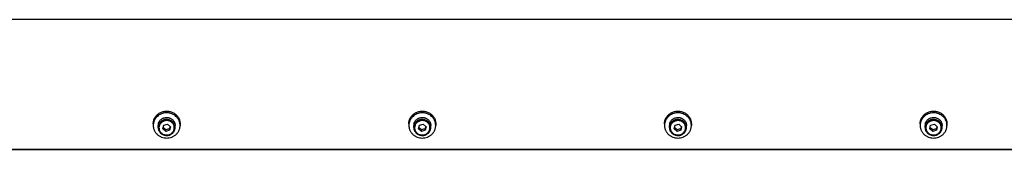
# Model space of a CAD drawing. Header units: inches. Extents: x 0 to 220, y 0 to 170.
# Tile 2 of 3: x 122 to 145, y 64 to 67. Entities that reach past the tile are written whole.
import ezdxf

# ---------------------------------------------------------------- set-up
doc = ezdxf.new("R2010")
doc.units = ezdxf.units.IN
doc.header["$LTSCALE"] = 12.1
doc.header["$MEASUREMENT"] = 0
for name, color, linetype in [('351202_WW_351202_48_BL5', 7, 'CONTINUOUS'), ('351203_WW_351203_48_BL8', 7, 'CONTINUOUS'), ('605279P_BL10', 7, 'CONTINUOUS'), ('605279P_BL12', 7, 'CONTINUOUS'), ('605279P_BL14', 7, 'CONTINUOUS'), ('605279P_BL16', 7, 'CONTINUOUS'), ('9506XXM_950612M_BL11', 7, 'CONTINUOUS'), ('9506XXM_950612M_BL13', 7, 'CONTINUOUS'), ('9506XXM_950612M_BL15', 7, 'CONTINUOUS'), ('9506XXM_950612M_BL17', 7, 'CONTINUOUS')]:
    doc.layers.add(name, color=color, linetype=linetype)

# ---------------------------------------------------------------- blocks, each defined once
blk = doc.blocks.new('351202_WW_351202_48_BL5', base_point=(115.714, 110.259))
at = {"layer": '351202_WW_351202_48_BL5', "color": 7, "linetype": 'CONTINUOUS'}
for p, q in [((167.265, 66.944), (119.029, 66.944)), ((119.092, 63.947), (167.203, 63.947))]:
    blk.add_line(p, q, dxfattribs=at)
blk = doc.blocks.new('351203_WW_351203_48_BL8', base_point=(115.35, 110.255))
at = {"layer": '351203_WW_351203_48_BL8', "color": 7, "linetype": 'CONTINUOUS'}
blk.add_line((119.029, 63.94), (167.265, 63.94), dxfattribs=at)
blk = doc.blocks.new('605279P_BL10', base_point=(125.434, 64.514))
at = {"layer": '605279P_BL10', "color": 7, "linetype": 'CONTINUOUS'}
for p, q in [((125.124, 64.534), (125.124, 64.493)), ((125.744, 64.534), (125.744, 64.493))]:
    blk.add_line(p, q, dxfattribs=at)
for start, end in [(90.0026, 97.3562), (82.6287, 89.9974)]:
    blk.add_arc((125.434, 64.455), 0.33, start, end, dxfattribs=at)
for points, knots in [([(125.164, 64.677), (125.17, 64.688), (125.185, 64.71), (125.212, 64.739), (125.243, 64.765), (125.277, 64.787), (125.314, 64.804), (125.353, 64.816), (125.393, 64.824), (125.42, 64.826), (125.434, 64.826)], [0, 0, 0, 0, 0.121919, 0.244818, 0.36873, 0.493615, 0.619368, 0.745827, 0.872787, 1, 1, 1, 1]), ([(125.434, 64.826), (125.447, 64.826), (125.475, 64.824), (125.515, 64.816), (125.554, 64.804), (125.591, 64.787), (125.625, 64.765), (125.655, 64.739), (125.682, 64.71), (125.697, 64.688), (125.704, 64.677)], [0, 0, 0, 0, 0.127213, 0.254172, 0.380631, 0.506384, 0.631269, 0.755181, 0.878081, 1, 1, 1, 1]), ([(125.392, 64.782), (125.373, 64.78), (125.337, 64.772), (125.286, 64.751), (125.239, 64.722), (125.206, 64.692), (125.183, 64.665), (125.167, 64.643), (125.154, 64.62), (125.143, 64.596), (125.135, 64.571), (125.128, 64.545), (125.125, 64.519), (125.124, 64.502), (125.124, 64.493)], [0, 0, 0, 0, 0.128781, 0.256764, 0.383604, 0.509098, 0.571387, 0.633341, 0.694983, 0.756348, 0.817478, 0.878424, 0.939244, 1, 1, 1, 1]), ([(125.124, 64.534), (125.124, 64.547), (125.126, 64.572), (125.133, 64.608), (125.146, 64.644), (125.157, 64.666), (125.164, 64.677)], [0, 0, 0, 0, 0.248724, 0.497981, 0.748265, 1, 1, 1, 1]), ([(125.744, 64.493), (125.744, 64.502), (125.743, 64.519), (125.739, 64.545), (125.733, 64.571), (125.724, 64.596), (125.714, 64.62), (125.7, 64.643), (125.685, 64.665), (125.662, 64.692), (125.628, 64.722), (125.582, 64.751), (125.531, 64.772), (125.494, 64.779), (125.476, 64.782)], [0, 0, 0, 0, 0.060756, 0.121577, 0.182523, 0.243653, 0.305018, 0.36666, 0.428614, 0.490902, 0.616396, 0.743236, 0.871218, 1, 1, 1, 1]), ([(125.704, 64.677), (125.71, 64.666), (125.722, 64.644), (125.734, 64.608), (125.742, 64.572), (125.744, 64.547), (125.744, 64.534)], [0, 0, 0, 0, 0.251735, 0.50202, 0.751276, 1, 1, 1, 1]), ([(125.124, 64.493), (125.124, 64.484), (125.125, 64.465), (125.129, 64.436), (125.137, 64.409), (125.147, 64.382), (125.16, 64.356), (125.176, 64.331), (125.194, 64.308), (125.214, 64.287), (125.237, 64.268), (125.261, 64.251), (125.288, 64.236), (125.324, 64.22), (125.373, 64.206), (125.414, 64.202), (125.434, 64.202)], [0, 0, 0, 0, 0.060569, 0.121214, 0.182009, 0.243021, 0.304309, 0.365919, 0.427885, 0.490226, 0.552948, 0.616042, 0.679483, 0.743236, 0.871333, 1, 1, 1, 1]), ([(125.434, 64.202), (125.454, 64.202), (125.495, 64.206), (125.543, 64.22), (125.58, 64.236), (125.606, 64.251), (125.631, 64.268), (125.653, 64.287), (125.674, 64.308), (125.692, 64.331), (125.708, 64.356), (125.721, 64.382), (125.731, 64.409), (125.738, 64.436), (125.743, 64.465), (125.744, 64.484), (125.744, 64.493)], [0, 0, 0, 0, 0.128666, 0.256763, 0.320516, 0.383957, 0.44705, 0.509773, 0.572115, 0.63408, 0.69569, 0.756978, 0.817991, 0.878786, 0.939431, 1, 1, 1, 1])]:
    blk.add_open_spline(points, degree=3, knots=knots, dxfattribs=at)
blk = doc.blocks.new('9506XXM_950612M_BL11', base_point=(125.434, 64.47))
at = {"layer": '9506XXM_950612M_BL11', "color": 7, "linetype": 'CONTINUOUS'}
for p, q in [((125.237, 64.446), (125.237, 64.493)), ((125.347, 64.414), (125.367, 64.497)), ((125.414, 64.356), (125.347, 64.414)), ((125.355, 64.447), (125.414, 64.396)), ((125.367, 64.497), (125.453, 64.523)), ((125.414, 64.396), (125.501, 64.422)), ((125.414, 64.356), (125.414, 64.396)), ((125.501, 64.382), (125.414, 64.356)), ((125.453, 64.523), (125.52, 64.465)), ((125.513, 64.472), (125.501, 64.422)), ((125.52, 64.465), (125.501, 64.382)), ((125.501, 64.382), (125.501, 64.422)), ((125.631, 64.446), (125.631, 64.493))]:
    blk.add_line(p, q, dxfattribs=at)
for centre, start, end in [((125.411, 64.493), 166.8001, 179.9887), ((125.411, 64.446), 166.8, 179.9898), ((125.456, 64.446), 346.8, 359.9898)]:
    blk.add_arc(centre, 0.174, start, end, dxfattribs=at)
for points, knots in [([(125.631, 64.446), (125.631, 64.452), (125.63, 64.463), (125.628, 64.48), (125.624, 64.496), (125.616, 64.518), (125.603, 64.543), (125.585, 64.566), (125.568, 64.582), (125.554, 64.593), (125.539, 64.603), (125.519, 64.614), (125.491, 64.624), (125.455, 64.631), (125.419, 64.632), (125.389, 64.627), (125.367, 64.62), (125.35, 64.614), (125.334, 64.606), (125.314, 64.594), (125.291, 64.575), (125.272, 64.553), (125.26, 64.534), (125.252, 64.518), (125.246, 64.502), (125.243, 64.491), (125.242, 64.486)], [0, 0, 0, 0, 0.03022, 0.060476, 0.090797, 0.121213, 0.18236, 0.244143, 0.27533, 0.306693, 0.338225, 0.369916, 0.433638, 0.497738, 0.561986, 0.626132, 0.658121, 0.69, 0.721746, 0.753338, 0.815954, 0.877865, 0.908601, 0.939188, 0.969653, 1, 1, 1, 1]), ([(125.242, 64.533), (125.244, 64.544), (125.252, 64.567), (125.264, 64.587), (125.27, 64.596)], [0, 0, 0, 0, 0.497836, 1, 1, 1, 1]), ([(125.607, 64.404), (125.609, 64.414), (125.612, 64.436), (125.609, 64.469), (125.6, 64.5), (125.584, 64.53), (125.562, 64.556), (125.536, 64.577), (125.505, 64.593), (125.472, 64.603), (125.437, 64.607), (125.403, 64.604), (125.369, 64.596), (125.338, 64.581), (125.31, 64.56), (125.288, 64.535), (125.271, 64.507), (125.263, 64.486), (125.261, 64.475)], [0, 0, 0, 0, 0.0606, 0.121164, 0.181999, 0.243361, 0.305419, 0.368235, 0.431754, 0.495819, 0.560193, 0.624597, 0.688748, 0.752396, 0.815366, 0.877579, 0.939072, 1, 1, 1, 1]), ([(125.27, 64.596), (125.275, 64.603), (125.286, 64.616), (125.304, 64.633), (125.325, 64.648), (125.339, 64.656), (125.347, 64.659)], [0, 0, 0, 0, 0.247038, 0.496083, 0.747121, 1, 1, 1, 1]), ([(125.347, 64.659), (125.354, 64.662), (125.367, 64.668), (125.396, 64.676), (125.432, 64.68), (125.469, 64.676), (125.497, 64.669), (125.511, 64.664), (125.518, 64.661)], [0, 0, 0, 0, 0.124436, 0.249396, 0.499902, 0.750459, 0.875482, 1, 1, 1, 1]), ([(125.518, 64.661), (125.526, 64.657), (125.542, 64.648), (125.564, 64.633), (125.584, 64.614), (125.601, 64.593), (125.614, 64.57), (125.623, 64.545), (125.629, 64.519), (125.631, 64.502), (125.631, 64.493)], [0, 0, 0, 0, 0.128399, 0.255795, 0.382098, 0.507304, 0.631497, 0.754844, 0.877585, 1, 1, 1, 1]), ([(125.237, 64.446), (125.237, 64.441), (125.238, 64.429), (125.24, 64.412), (125.244, 64.396), (125.252, 64.375), (125.265, 64.349), (125.283, 64.326), (125.3, 64.31), (125.313, 64.299), (125.328, 64.29), (125.349, 64.278), (125.377, 64.268), (125.412, 64.261), (125.449, 64.261), (125.478, 64.265), (125.501, 64.272), (125.518, 64.279), (125.534, 64.286), (125.554, 64.299), (125.576, 64.317), (125.595, 64.339), (125.608, 64.359), (125.615, 64.374), (125.622, 64.39), (125.625, 64.401), (125.626, 64.406)], [0, 0, 0, 0, 0.03022, 0.060476, 0.090797, 0.121213, 0.18236, 0.244143, 0.27533, 0.306693, 0.338225, 0.369916, 0.433638, 0.497738, 0.561986, 0.626132, 0.658121, 0.69, 0.721746, 0.753338, 0.815954, 0.877865, 0.908601, 0.939188, 0.969653, 1, 1, 1, 1]), ([(125.261, 64.475), (125.258, 64.465), (125.256, 64.443), (125.258, 64.41), (125.268, 64.378), (125.284, 64.349), (125.305, 64.323), (125.332, 64.302), (125.362, 64.286), (125.396, 64.276), (125.43, 64.272), (125.465, 64.274), (125.499, 64.283), (125.53, 64.298), (125.557, 64.318), (125.58, 64.343), (125.597, 64.372), (125.604, 64.393), (125.607, 64.404)], [0, 0, 0, 0, 0.0606, 0.121164, 0.181999, 0.243361, 0.305419, 0.368235, 0.431754, 0.495819, 0.560193, 0.624597, 0.688748, 0.752396, 0.815366, 0.877579, 0.939072, 1, 1, 1, 1])]:
    blk.add_open_spline(points, degree=3, knots=knots, dxfattribs=at)
blk = doc.blocks.new('605279P_BL12', base_point=(131.338, 64.514))
at = {"layer": '605279P_BL12', "color": 7, "linetype": 'CONTINUOUS'}
for p, q in [((131.028, 64.534), (131.028, 64.493)), ((131.648, 64.534), (131.648, 64.493))]:
    blk.add_line(p, q, dxfattribs=at)
for start, end in [(90.0026, 97.3562), (82.6287, 89.9974)]:
    blk.add_arc((131.338, 64.455), 0.33, start, end, dxfattribs=at)
for points, knots in [([(131.068, 64.677), (131.075, 64.688), (131.09, 64.71), (131.117, 64.739), (131.148, 64.765), (131.182, 64.787), (131.218, 64.804), (131.257, 64.816), (131.297, 64.824), (131.325, 64.826), (131.338, 64.826)], [0, 0, 0, 0, 0.121919, 0.244818, 0.36873, 0.493615, 0.619368, 0.745827, 0.872787, 1, 1, 1, 1]), ([(131.338, 64.826), (131.352, 64.826), (131.379, 64.824), (131.42, 64.816), (131.458, 64.804), (131.495, 64.787), (131.529, 64.765), (131.56, 64.739), (131.587, 64.71), (131.602, 64.688), (131.608, 64.677)], [0, 0, 0, 0, 0.127213, 0.254172, 0.380631, 0.506384, 0.631269, 0.755181, 0.878081, 1, 1, 1, 1]), ([(131.296, 64.782), (131.278, 64.78), (131.242, 64.772), (131.19, 64.751), (131.144, 64.722), (131.11, 64.692), (131.087, 64.665), (131.072, 64.643), (131.059, 64.62), (131.048, 64.596), (131.039, 64.571), (131.033, 64.545), (131.029, 64.519), (131.028, 64.502), (131.028, 64.493)], [0, 0, 0, 0, 0.128781, 0.256764, 0.383604, 0.509098, 0.571387, 0.633341, 0.694983, 0.756348, 0.817478, 0.878424, 0.939244, 1, 1, 1, 1]), ([(131.028, 64.534), (131.028, 64.547), (131.03, 64.572), (131.038, 64.608), (131.05, 64.644), (131.062, 64.666), (131.068, 64.677)], [0, 0, 0, 0, 0.248724, 0.497981, 0.748265, 1, 1, 1, 1]), ([(131.648, 64.493), (131.648, 64.502), (131.647, 64.519), (131.644, 64.545), (131.638, 64.571), (131.629, 64.596), (131.618, 64.62), (131.605, 64.643), (131.59, 64.665), (131.566, 64.692), (131.533, 64.722), (131.486, 64.751), (131.435, 64.772), (131.399, 64.779), (131.381, 64.782)], [0, 0, 0, 0, 0.060756, 0.121577, 0.182523, 0.243653, 0.305018, 0.36666, 0.428614, 0.490902, 0.616396, 0.743236, 0.871218, 1, 1, 1, 1]), ([(131.608, 64.677), (131.615, 64.666), (131.626, 64.644), (131.639, 64.608), (131.647, 64.572), (131.648, 64.547), (131.648, 64.534)], [0, 0, 0, 0, 0.251735, 0.50202, 0.751276, 1, 1, 1, 1]), ([(131.028, 64.493), (131.028, 64.484), (131.029, 64.465), (131.034, 64.436), (131.041, 64.409), (131.051, 64.382), (131.065, 64.356), (131.08, 64.331), (131.098, 64.308), (131.119, 64.287), (131.141, 64.268), (131.166, 64.251), (131.192, 64.236), (131.229, 64.22), (131.278, 64.206), (131.318, 64.202), (131.338, 64.202)], [0, 0, 0, 0, 0.060569, 0.121214, 0.182009, 0.243021, 0.304309, 0.365919, 0.427885, 0.490226, 0.552948, 0.616042, 0.679483, 0.743236, 0.871333, 1, 1, 1, 1]), ([(131.338, 64.202), (131.359, 64.202), (131.399, 64.206), (131.448, 64.22), (131.485, 64.236), (131.511, 64.251), (131.535, 64.268), (131.558, 64.287), (131.578, 64.308), (131.596, 64.331), (131.612, 64.356), (131.625, 64.382), (131.635, 64.409), (131.643, 64.436), (131.647, 64.465), (131.648, 64.484), (131.648, 64.493)], [0, 0, 0, 0, 0.128666, 0.256763, 0.320516, 0.383957, 0.44705, 0.509773, 0.572115, 0.63408, 0.69569, 0.756978, 0.817991, 0.878786, 0.939431, 1, 1, 1, 1])]:
    blk.add_open_spline(points, degree=3, knots=knots, dxfattribs=at)
blk = doc.blocks.new('9506XXM_950612M_BL13', base_point=(131.338, 64.47))
at = {"layer": '9506XXM_950612M_BL13', "color": 7, "linetype": 'CONTINUOUS'}
for p, q in [((131.141, 64.446), (131.141, 64.493)), ((131.252, 64.414), (131.271, 64.497)), ((131.319, 64.356), (131.252, 64.414)), ((131.26, 64.447), (131.319, 64.396)), ((131.271, 64.497), (131.358, 64.523)), ((131.319, 64.396), (131.405, 64.422)), ((131.319, 64.356), (131.319, 64.396)), ((131.405, 64.382), (131.319, 64.356)), ((131.358, 64.523), (131.425, 64.465)), ((131.417, 64.472), (131.405, 64.422)), ((131.425, 64.465), (131.405, 64.382)), ((131.405, 64.382), (131.405, 64.422)), ((131.535, 64.446), (131.535, 64.493))]:
    blk.add_line(p, q, dxfattribs=at)
for centre, start, end in [((131.316, 64.493), 166.8001, 179.9887), ((131.316, 64.446), 166.8, 179.9898), ((131.361, 64.446), 346.8, 359.9898)]:
    blk.add_arc(centre, 0.174, start, end, dxfattribs=at)
for points, knots in [([(131.535, 64.446), (131.535, 64.452), (131.535, 64.463), (131.532, 64.48), (131.528, 64.496), (131.521, 64.518), (131.507, 64.543), (131.489, 64.566), (131.472, 64.582), (131.459, 64.593), (131.444, 64.603), (131.423, 64.614), (131.395, 64.624), (131.36, 64.631), (131.324, 64.632), (131.294, 64.627), (131.271, 64.62), (131.254, 64.614), (131.238, 64.606), (131.218, 64.594), (131.196, 64.575), (131.177, 64.553), (131.165, 64.534), (131.157, 64.518), (131.15, 64.502), (131.147, 64.491), (131.146, 64.486)], [0, 0, 0, 0, 0.03022, 0.060476, 0.090797, 0.121213, 0.18236, 0.244143, 0.27533, 0.306693, 0.338225, 0.369916, 0.433638, 0.497738, 0.561986, 0.626132, 0.658121, 0.69, 0.721746, 0.753338, 0.815954, 0.877865, 0.908601, 0.939188, 0.969653, 1, 1, 1, 1]), ([(131.146, 64.533), (131.149, 64.544), (131.156, 64.567), (131.168, 64.587), (131.175, 64.596)], [0, 0, 0, 0, 0.497836, 1, 1, 1, 1]), ([(131.511, 64.404), (131.514, 64.414), (131.517, 64.436), (131.514, 64.469), (131.504, 64.5), (131.488, 64.53), (131.467, 64.556), (131.44, 64.577), (131.41, 64.593), (131.377, 64.603), (131.342, 64.607), (131.307, 64.604), (131.274, 64.596), (131.242, 64.581), (131.215, 64.56), (131.192, 64.535), (131.175, 64.507), (131.168, 64.486), (131.165, 64.475)], [0, 0, 0, 0, 0.0606, 0.121164, 0.181999, 0.243361, 0.305419, 0.368235, 0.431754, 0.495819, 0.560193, 0.624597, 0.688748, 0.752396, 0.815366, 0.877579, 0.939072, 1, 1, 1, 1]), ([(131.175, 64.596), (131.18, 64.603), (131.19, 64.616), (131.209, 64.633), (131.229, 64.648), (131.244, 64.656), (131.252, 64.659)], [0, 0, 0, 0, 0.247038, 0.496083, 0.747121, 1, 1, 1, 1]), ([(131.252, 64.659), (131.258, 64.662), (131.272, 64.668), (131.3, 64.676), (131.337, 64.68), (131.374, 64.676), (131.402, 64.669), (131.416, 64.664), (131.422, 64.661)], [0, 0, 0, 0, 0.124436, 0.249396, 0.499902, 0.750459, 0.875482, 1, 1, 1, 1]), ([(131.422, 64.661), (131.431, 64.657), (131.447, 64.648), (131.469, 64.633), (131.488, 64.614), (131.505, 64.593), (131.518, 64.57), (131.528, 64.545), (131.534, 64.519), (131.535, 64.502), (131.535, 64.493)], [0, 0, 0, 0, 0.128399, 0.255795, 0.382098, 0.507304, 0.631497, 0.754844, 0.877585, 1, 1, 1, 1]), ([(131.141, 64.446), (131.141, 64.441), (131.142, 64.429), (131.144, 64.412), (131.149, 64.396), (131.156, 64.375), (131.169, 64.349), (131.187, 64.326), (131.204, 64.31), (131.218, 64.299), (131.233, 64.29), (131.254, 64.278), (131.282, 64.268), (131.317, 64.261), (131.353, 64.261), (131.383, 64.265), (131.406, 64.272), (131.422, 64.279), (131.438, 64.286), (131.458, 64.299), (131.481, 64.317), (131.5, 64.339), (131.512, 64.359), (131.52, 64.374), (131.526, 64.39), (131.529, 64.401), (131.531, 64.406)], [0, 0, 0, 0, 0.03022, 0.060476, 0.090797, 0.121213, 0.18236, 0.244143, 0.27533, 0.306693, 0.338225, 0.369916, 0.433638, 0.497738, 0.561986, 0.626132, 0.658121, 0.69, 0.721746, 0.753338, 0.815954, 0.877865, 0.908601, 0.939188, 0.969653, 1, 1, 1, 1]), ([(131.165, 64.475), (131.163, 64.465), (131.16, 64.443), (131.163, 64.41), (131.172, 64.378), (131.188, 64.349), (131.21, 64.323), (131.236, 64.302), (131.267, 64.286), (131.3, 64.276), (131.335, 64.272), (131.369, 64.274), (131.403, 64.283), (131.434, 64.298), (131.462, 64.318), (131.484, 64.343), (131.502, 64.372), (131.509, 64.393), (131.511, 64.404)], [0, 0, 0, 0, 0.0606, 0.121164, 0.181999, 0.243361, 0.305419, 0.368235, 0.431754, 0.495819, 0.560193, 0.624597, 0.688748, 0.752396, 0.815366, 0.877579, 0.939072, 1, 1, 1, 1])]:
    blk.add_open_spline(points, degree=3, knots=knots, dxfattribs=at)
blk = doc.blocks.new('605279P_BL14', base_point=(137.243, 64.514))
at = {"layer": '605279P_BL14', "color": 7, "linetype": 'CONTINUOUS'}
for p, q in [((136.933, 64.534), (136.933, 64.493)), ((137.553, 64.534), (137.553, 64.493))]:
    blk.add_line(p, q, dxfattribs=at)
for start, end in [(90.0026, 97.3562), (82.6287, 89.9974)]:
    blk.add_arc((137.243, 64.455), 0.33, start, end, dxfattribs=at)
for points, knots in [([(136.973, 64.677), (136.979, 64.688), (136.994, 64.71), (137.021, 64.739), (137.052, 64.765), (137.086, 64.787), (137.123, 64.804), (137.162, 64.816), (137.202, 64.824), (137.229, 64.826), (137.243, 64.826)], [0, 0, 0, 0, 0.121919, 0.244818, 0.36873, 0.493615, 0.619368, 0.745827, 0.872787, 1, 1, 1, 1]), ([(137.243, 64.826), (137.256, 64.826), (137.284, 64.824), (137.324, 64.816), (137.363, 64.804), (137.4, 64.787), (137.434, 64.765), (137.464, 64.739), (137.491, 64.71), (137.506, 64.688), (137.513, 64.677)], [0, 0, 0, 0, 0.127213, 0.254172, 0.380631, 0.506384, 0.631269, 0.755181, 0.878081, 1, 1, 1, 1]), ([(137.201, 64.782), (137.182, 64.78), (137.146, 64.772), (137.095, 64.751), (137.048, 64.722), (137.015, 64.692), (136.992, 64.665), (136.976, 64.643), (136.963, 64.62), (136.952, 64.596), (136.944, 64.571), (136.937, 64.545), (136.934, 64.519), (136.933, 64.502), (136.933, 64.493)], [0, 0, 0, 0, 0.128781, 0.256764, 0.383604, 0.509098, 0.571387, 0.633341, 0.694983, 0.756348, 0.817478, 0.878424, 0.939244, 1, 1, 1, 1]), ([(136.933, 64.534), (136.933, 64.547), (136.935, 64.572), (136.942, 64.608), (136.955, 64.644), (136.966, 64.666), (136.973, 64.677)], [0, 0, 0, 0, 0.248724, 0.497981, 0.748265, 1, 1, 1, 1]), ([(137.553, 64.493), (137.553, 64.502), (137.552, 64.519), (137.548, 64.545), (137.542, 64.571), (137.533, 64.596), (137.523, 64.62), (137.509, 64.643), (137.494, 64.665), (137.471, 64.692), (137.437, 64.722), (137.391, 64.751), (137.34, 64.772), (137.303, 64.779), (137.285, 64.782)], [0, 0, 0, 0, 0.060756, 0.121577, 0.182523, 0.243653, 0.305018, 0.36666, 0.428614, 0.490902, 0.616396, 0.743236, 0.871218, 1, 1, 1, 1]), ([(137.513, 64.677), (137.519, 64.666), (137.531, 64.644), (137.543, 64.608), (137.551, 64.572), (137.553, 64.547), (137.553, 64.534)], [0, 0, 0, 0, 0.251735, 0.50202, 0.751276, 1, 1, 1, 1]), ([(136.933, 64.493), (136.933, 64.484), (136.934, 64.465), (136.938, 64.436), (136.946, 64.409), (136.956, 64.382), (136.969, 64.356), (136.985, 64.331), (137.003, 64.308), (137.023, 64.287), (137.046, 64.268), (137.07, 64.251), (137.097, 64.236), (137.133, 64.22), (137.182, 64.206), (137.223, 64.202), (137.243, 64.202)], [0, 0, 0, 0, 0.060569, 0.121214, 0.182009, 0.243021, 0.304309, 0.365919, 0.427885, 0.490226, 0.552948, 0.616042, 0.679483, 0.743236, 0.871333, 1, 1, 1, 1]), ([(137.243, 64.202), (137.263, 64.202), (137.304, 64.206), (137.352, 64.22), (137.389, 64.236), (137.415, 64.251), (137.44, 64.268), (137.462, 64.287), (137.483, 64.308), (137.501, 64.331), (137.517, 64.356), (137.53, 64.382), (137.54, 64.409), (137.547, 64.436), (137.552, 64.465), (137.553, 64.484), (137.553, 64.493)], [0, 0, 0, 0, 0.128666, 0.256763, 0.320516, 0.383957, 0.44705, 0.509773, 0.572115, 0.63408, 0.69569, 0.756978, 0.817991, 0.878786, 0.939431, 1, 1, 1, 1])]:
    blk.add_open_spline(points, degree=3, knots=knots, dxfattribs=at)
blk = doc.blocks.new('9506XXM_950612M_BL15', base_point=(137.243, 64.47))
at = {"layer": '9506XXM_950612M_BL15', "color": 7, "linetype": 'CONTINUOUS'}
for p, q in [((137.046, 64.446), (137.046, 64.493)), ((137.156, 64.414), (137.176, 64.497)), ((137.223, 64.356), (137.156, 64.414)), ((137.164, 64.447), (137.223, 64.396)), ((137.176, 64.497), (137.262, 64.523)), ((137.223, 64.396), (137.31, 64.422)), ((137.223, 64.356), (137.223, 64.396)), ((137.31, 64.382), (137.223, 64.356)), ((137.262, 64.523), (137.329, 64.465)), ((137.322, 64.472), (137.31, 64.422)), ((137.329, 64.465), (137.31, 64.382)), ((137.31, 64.382), (137.31, 64.422)), ((137.44, 64.446), (137.44, 64.493))]:
    blk.add_line(p, q, dxfattribs=at)
for centre, start, end in [((137.22, 64.493), 166.8001, 179.9887), ((137.22, 64.446), 166.8, 179.9898), ((137.265, 64.446), 346.8, 359.9898)]:
    blk.add_arc(centre, 0.174, start, end, dxfattribs=at)
for points, knots in [([(137.44, 64.446), (137.44, 64.452), (137.439, 64.463), (137.437, 64.48), (137.433, 64.496), (137.425, 64.518), (137.412, 64.543), (137.394, 64.566), (137.377, 64.582), (137.363, 64.593), (137.348, 64.603), (137.328, 64.614), (137.3, 64.624), (137.264, 64.631), (137.228, 64.632), (137.198, 64.627), (137.176, 64.62), (137.159, 64.614), (137.143, 64.606), (137.123, 64.594), (137.1, 64.575), (137.081, 64.553), (137.069, 64.534), (137.061, 64.518), (137.055, 64.502), (137.052, 64.491), (137.051, 64.486)], [0, 0, 0, 0, 0.03022, 0.060476, 0.090797, 0.121213, 0.18236, 0.244143, 0.27533, 0.306693, 0.338225, 0.369916, 0.433638, 0.497738, 0.561986, 0.626132, 0.658121, 0.69, 0.721746, 0.753338, 0.815954, 0.877865, 0.908601, 0.939188, 0.969653, 1, 1, 1, 1]), ([(137.051, 64.533), (137.053, 64.544), (137.061, 64.567), (137.073, 64.587), (137.079, 64.596)], [0, 0, 0, 0, 0.497836, 1, 1, 1, 1]), ([(137.416, 64.404), (137.418, 64.414), (137.421, 64.436), (137.418, 64.469), (137.409, 64.5), (137.393, 64.53), (137.371, 64.556), (137.345, 64.577), (137.314, 64.593), (137.281, 64.603), (137.246, 64.607), (137.212, 64.604), (137.178, 64.596), (137.147, 64.581), (137.119, 64.56), (137.097, 64.535), (137.08, 64.507), (137.072, 64.486), (137.07, 64.475)], [0, 0, 0, 0, 0.0606, 0.121164, 0.181999, 0.243361, 0.305419, 0.368235, 0.431754, 0.495819, 0.560193, 0.624597, 0.688748, 0.752396, 0.815366, 0.877579, 0.939072, 1, 1, 1, 1]), ([(137.079, 64.596), (137.084, 64.603), (137.095, 64.616), (137.113, 64.633), (137.134, 64.648), (137.148, 64.656), (137.156, 64.659)], [0, 0, 0, 0, 0.247038, 0.496083, 0.747121, 1, 1, 1, 1]), ([(137.156, 64.659), (137.163, 64.662), (137.176, 64.668), (137.205, 64.676), (137.241, 64.68), (137.278, 64.676), (137.306, 64.669), (137.32, 64.664), (137.327, 64.661)], [0, 0, 0, 0, 0.124436, 0.249396, 0.499902, 0.750459, 0.875482, 1, 1, 1, 1]), ([(137.327, 64.661), (137.335, 64.657), (137.351, 64.648), (137.373, 64.633), (137.393, 64.614), (137.41, 64.593), (137.423, 64.57), (137.432, 64.545), (137.438, 64.519), (137.44, 64.502), (137.44, 64.493)], [0, 0, 0, 0, 0.128399, 0.255795, 0.382098, 0.507304, 0.631497, 0.754844, 0.877585, 1, 1, 1, 1]), ([(137.046, 64.446), (137.046, 64.441), (137.047, 64.429), (137.049, 64.412), (137.053, 64.396), (137.061, 64.375), (137.074, 64.349), (137.092, 64.326), (137.109, 64.31), (137.122, 64.299), (137.137, 64.29), (137.158, 64.278), (137.186, 64.268), (137.221, 64.261), (137.258, 64.261), (137.287, 64.265), (137.31, 64.272), (137.327, 64.279), (137.343, 64.286), (137.363, 64.299), (137.385, 64.317), (137.404, 64.339), (137.417, 64.359), (137.424, 64.374), (137.431, 64.39), (137.434, 64.401), (137.435, 64.406)], [0, 0, 0, 0, 0.03022, 0.060476, 0.090797, 0.121213, 0.18236, 0.244143, 0.27533, 0.306693, 0.338225, 0.369916, 0.433638, 0.497738, 0.561986, 0.626132, 0.658121, 0.69, 0.721746, 0.753338, 0.815954, 0.877865, 0.908601, 0.939188, 0.969653, 1, 1, 1, 1]), ([(137.07, 64.475), (137.067, 64.465), (137.065, 64.443), (137.067, 64.41), (137.077, 64.378), (137.093, 64.349), (137.114, 64.323), (137.141, 64.302), (137.171, 64.286), (137.205, 64.276), (137.239, 64.272), (137.274, 64.274), (137.308, 64.283), (137.339, 64.298), (137.366, 64.318), (137.389, 64.343), (137.406, 64.372), (137.413, 64.393), (137.416, 64.404)], [0, 0, 0, 0, 0.0606, 0.121164, 0.181999, 0.243361, 0.305419, 0.368235, 0.431754, 0.495819, 0.560193, 0.624597, 0.688748, 0.752396, 0.815366, 0.877579, 0.939072, 1, 1, 1, 1])]:
    blk.add_open_spline(points, degree=3, knots=knots, dxfattribs=at)
blk = doc.blocks.new('605279P_BL16', base_point=(143.147, 64.514))
at = {"layer": '605279P_BL16', "color": 7, "linetype": 'CONTINUOUS'}
for p, q in [((142.837, 64.534), (142.837, 64.493)), ((143.457, 64.534), (143.457, 64.493))]:
    blk.add_line(p, q, dxfattribs=at)
for start, end in [(90.0026, 97.3562), (82.6287, 89.9974)]:
    blk.add_arc((143.147, 64.455), 0.33, start, end, dxfattribs=at)
for points, knots in [([(142.877, 64.677), (142.884, 64.688), (142.899, 64.71), (142.926, 64.739), (142.957, 64.765), (142.991, 64.787), (143.027, 64.804), (143.066, 64.816), (143.106, 64.824), (143.134, 64.826), (143.147, 64.826)], [0, 0, 0, 0, 0.121919, 0.244818, 0.36873, 0.493615, 0.619368, 0.745827, 0.872787, 1, 1, 1, 1]), ([(143.147, 64.826), (143.161, 64.826), (143.188, 64.824), (143.229, 64.816), (143.267, 64.804), (143.304, 64.787), (143.338, 64.765), (143.369, 64.739), (143.396, 64.71), (143.411, 64.688), (143.417, 64.677)], [0, 0, 0, 0, 0.127213, 0.254172, 0.380631, 0.506384, 0.631269, 0.755181, 0.878081, 1, 1, 1, 1]), ([(143.105, 64.782), (143.087, 64.78), (143.051, 64.772), (142.999, 64.751), (142.953, 64.722), (142.919, 64.692), (142.896, 64.665), (142.881, 64.643), (142.868, 64.62), (142.857, 64.596), (142.848, 64.571), (142.842, 64.545), (142.838, 64.519), (142.837, 64.502), (142.837, 64.493)], [0, 0, 0, 0, 0.128781, 0.256764, 0.383604, 0.509098, 0.571387, 0.633341, 0.694983, 0.756348, 0.817478, 0.878424, 0.939244, 1, 1, 1, 1]), ([(142.837, 64.534), (142.837, 64.547), (142.839, 64.572), (142.847, 64.608), (142.859, 64.644), (142.871, 64.666), (142.877, 64.677)], [0, 0, 0, 0, 0.248724, 0.497981, 0.748265, 1, 1, 1, 1]), ([(143.457, 64.493), (143.457, 64.502), (143.456, 64.519), (143.453, 64.545), (143.447, 64.571), (143.438, 64.596), (143.427, 64.62), (143.414, 64.643), (143.399, 64.665), (143.375, 64.692), (143.342, 64.722), (143.295, 64.751), (143.244, 64.772), (143.208, 64.779), (143.19, 64.782)], [0, 0, 0, 0, 0.060756, 0.121577, 0.182523, 0.243653, 0.305018, 0.36666, 0.428614, 0.490902, 0.616396, 0.743236, 0.871218, 1, 1, 1, 1]), ([(143.417, 64.677), (143.424, 64.666), (143.435, 64.644), (143.448, 64.608), (143.456, 64.572), (143.457, 64.547), (143.457, 64.534)], [0, 0, 0, 0, 0.251735, 0.50202, 0.751276, 1, 1, 1, 1]), ([(142.837, 64.493), (142.837, 64.484), (142.838, 64.465), (142.843, 64.436), (142.85, 64.409), (142.86, 64.382), (142.874, 64.356), (142.889, 64.331), (142.907, 64.308), (142.928, 64.287), (142.95, 64.268), (142.975, 64.251), (143.001, 64.236), (143.038, 64.22), (143.087, 64.206), (143.127, 64.202), (143.147, 64.202)], [0, 0, 0, 0, 0.060569, 0.121214, 0.182009, 0.243021, 0.304309, 0.365919, 0.427885, 0.490226, 0.552948, 0.616042, 0.679483, 0.743236, 0.871333, 1, 1, 1, 1]), ([(143.147, 64.202), (143.168, 64.202), (143.208, 64.206), (143.257, 64.22), (143.294, 64.236), (143.32, 64.251), (143.344, 64.268), (143.367, 64.287), (143.387, 64.308), (143.405, 64.331), (143.421, 64.356), (143.434, 64.382), (143.444, 64.409), (143.452, 64.436), (143.456, 64.465), (143.457, 64.484), (143.457, 64.493)], [0, 0, 0, 0, 0.128666, 0.256763, 0.320516, 0.383957, 0.44705, 0.509773, 0.572115, 0.63408, 0.69569, 0.756978, 0.817991, 0.878786, 0.939431, 1, 1, 1, 1])]:
    blk.add_open_spline(points, degree=3, knots=knots, dxfattribs=at)
blk = doc.blocks.new('9506XXM_950612M_BL17', base_point=(143.147, 64.47))
at = {"layer": '9506XXM_950612M_BL17', "color": 7, "linetype": 'CONTINUOUS'}
for p, q in [((142.95, 64.446), (142.95, 64.493)), ((143.061, 64.414), (143.08, 64.497)), ((143.128, 64.356), (143.061, 64.414)), ((143.069, 64.447), (143.128, 64.396)), ((143.08, 64.497), (143.167, 64.523)), ((143.128, 64.396), (143.214, 64.422)), ((143.128, 64.356), (143.128, 64.396)), ((143.214, 64.382), (143.128, 64.356)), ((143.167, 64.523), (143.234, 64.465)), ((143.226, 64.472), (143.214, 64.422)), ((143.234, 64.465), (143.214, 64.382)), ((143.214, 64.382), (143.214, 64.422)), ((143.344, 64.446), (143.344, 64.493))]:
    blk.add_line(p, q, dxfattribs=at)
for centre, start, end in [((143.125, 64.493), 166.8001, 179.9887), ((143.125, 64.446), 166.8, 179.9898), ((143.17, 64.446), 346.8, 359.9898)]:
    blk.add_arc(centre, 0.174, start, end, dxfattribs=at)
for points, knots in [([(143.344, 64.446), (143.344, 64.452), (143.344, 64.463), (143.341, 64.48), (143.337, 64.496), (143.33, 64.518), (143.316, 64.543), (143.298, 64.566), (143.281, 64.582), (143.268, 64.593), (143.253, 64.603), (143.232, 64.614), (143.204, 64.624), (143.169, 64.631), (143.133, 64.632), (143.103, 64.627), (143.08, 64.62), (143.063, 64.614), (143.047, 64.606), (143.027, 64.594), (143.005, 64.575), (142.986, 64.553), (142.974, 64.534), (142.966, 64.518), (142.959, 64.502), (142.956, 64.491), (142.955, 64.486)], [0, 0, 0, 0, 0.03022, 0.060476, 0.090797, 0.121213, 0.18236, 0.244143, 0.27533, 0.306693, 0.338225, 0.369916, 0.433638, 0.497738, 0.561986, 0.626132, 0.658121, 0.69, 0.721746, 0.753338, 0.815954, 0.877865, 0.908601, 0.939188, 0.969653, 1, 1, 1, 1]), ([(142.955, 64.533), (142.958, 64.544), (142.965, 64.567), (142.977, 64.587), (142.984, 64.596)], [0, 0, 0, 0, 0.497836, 1, 1, 1, 1]), ([(143.32, 64.404), (143.323, 64.414), (143.326, 64.436), (143.323, 64.469), (143.313, 64.5), (143.297, 64.53), (143.276, 64.556), (143.249, 64.577), (143.219, 64.593), (143.186, 64.603), (143.151, 64.607), (143.116, 64.604), (143.083, 64.596), (143.051, 64.581), (143.024, 64.56), (143.001, 64.535), (142.984, 64.507), (142.977, 64.486), (142.974, 64.475)], [0, 0, 0, 0, 0.0606, 0.121164, 0.181999, 0.243361, 0.305419, 0.368235, 0.431754, 0.495819, 0.560193, 0.624597, 0.688748, 0.752396, 0.815366, 0.877579, 0.939072, 1, 1, 1, 1]), ([(142.984, 64.596), (142.989, 64.603), (142.999, 64.616), (143.018, 64.633), (143.038, 64.648), (143.053, 64.656), (143.061, 64.659)], [0, 0, 0, 0, 0.247038, 0.496083, 0.747121, 1, 1, 1, 1]), ([(143.061, 64.659), (143.067, 64.662), (143.081, 64.668), (143.109, 64.676), (143.146, 64.68), (143.183, 64.676), (143.211, 64.669), (143.225, 64.664), (143.231, 64.661)], [0, 0, 0, 0, 0.124436, 0.249396, 0.499902, 0.750459, 0.875482, 1, 1, 1, 1]), ([(143.231, 64.661), (143.24, 64.657), (143.256, 64.648), (143.278, 64.633), (143.297, 64.614), (143.314, 64.593), (143.327, 64.57), (143.337, 64.545), (143.343, 64.519), (143.344, 64.502), (143.344, 64.493)], [0, 0, 0, 0, 0.128399, 0.255795, 0.382098, 0.507304, 0.631497, 0.754844, 0.877585, 1, 1, 1, 1]), ([(142.95, 64.446), (142.95, 64.441), (142.951, 64.429), (142.953, 64.412), (142.958, 64.396), (142.965, 64.375), (142.978, 64.349), (142.996, 64.326), (143.013, 64.31), (143.027, 64.299), (143.042, 64.29), (143.063, 64.278), (143.091, 64.268), (143.126, 64.261), (143.162, 64.261), (143.192, 64.265), (143.215, 64.272), (143.231, 64.279), (143.247, 64.286), (143.267, 64.299), (143.29, 64.317), (143.309, 64.339), (143.321, 64.359), (143.329, 64.374), (143.335, 64.39), (143.338, 64.401), (143.34, 64.406)], [0, 0, 0, 0, 0.03022, 0.060476, 0.090797, 0.121213, 0.18236, 0.244143, 0.27533, 0.306693, 0.338225, 0.369916, 0.433638, 0.497738, 0.561986, 0.626132, 0.658121, 0.69, 0.721746, 0.753338, 0.815954, 0.877865, 0.908601, 0.939188, 0.969653, 1, 1, 1, 1]), ([(142.974, 64.475), (142.972, 64.465), (142.969, 64.443), (142.972, 64.41), (142.981, 64.378), (142.997, 64.349), (143.019, 64.323), (143.045, 64.302), (143.076, 64.286), (143.109, 64.276), (143.144, 64.272), (143.178, 64.274), (143.212, 64.283), (143.243, 64.298), (143.271, 64.318), (143.293, 64.343), (143.311, 64.372), (143.318, 64.393), (143.32, 64.404)], [0, 0, 0, 0, 0.0606, 0.121164, 0.181999, 0.243361, 0.305419, 0.368235, 0.431754, 0.495819, 0.560193, 0.624597, 0.688748, 0.752396, 0.815366, 0.877579, 0.939072, 1, 1, 1, 1])]:
    blk.add_open_spline(points, degree=3, knots=knots, dxfattribs=at)

msp = doc.modelspace()

# ---------------------------------------------------------------- block references
at = {"layer": '351202_WW_351202_48_BL5'}
msp.add_blockref('351202_WW_351202_48_BL5', (115.714, 110.259), dxfattribs=at)
at = {"layer": '351203_WW_351203_48_BL8'}
msp.add_blockref('351203_WW_351203_48_BL8', (115.35, 110.255), dxfattribs=at)
at = {"layer": '605279P_BL10'}
msp.add_blockref('605279P_BL10', (125.434, 64.514), dxfattribs=at)
at = {"layer": '605279P_BL12'}
msp.add_blockref('605279P_BL12', (131.338, 64.514), dxfattribs=at)
at = {"layer": '605279P_BL14'}
msp.add_blockref('605279P_BL14', (137.243, 64.514), dxfattribs=at)
at = {"layer": '605279P_BL16'}
msp.add_blockref('605279P_BL16', (143.147, 64.514), dxfattribs=at)
at = {"layer": '9506XXM_950612M_BL11'}
msp.add_blockref('9506XXM_950612M_BL11', (125.434, 64.47), dxfattribs=at)
at = {"layer": '9506XXM_950612M_BL13'}
msp.add_blockref('9506XXM_950612M_BL13', (131.338, 64.47), dxfattribs=at)
at = {"layer": '9506XXM_950612M_BL15'}
msp.add_blockref('9506XXM_950612M_BL15', (137.243, 64.47), dxfattribs=at)
at = {"layer": '9506XXM_950612M_BL17'}
msp.add_blockref('9506XXM_950612M_BL17', (143.147, 64.47), dxfattribs=at)

doc.saveas('drawing.dxf')
